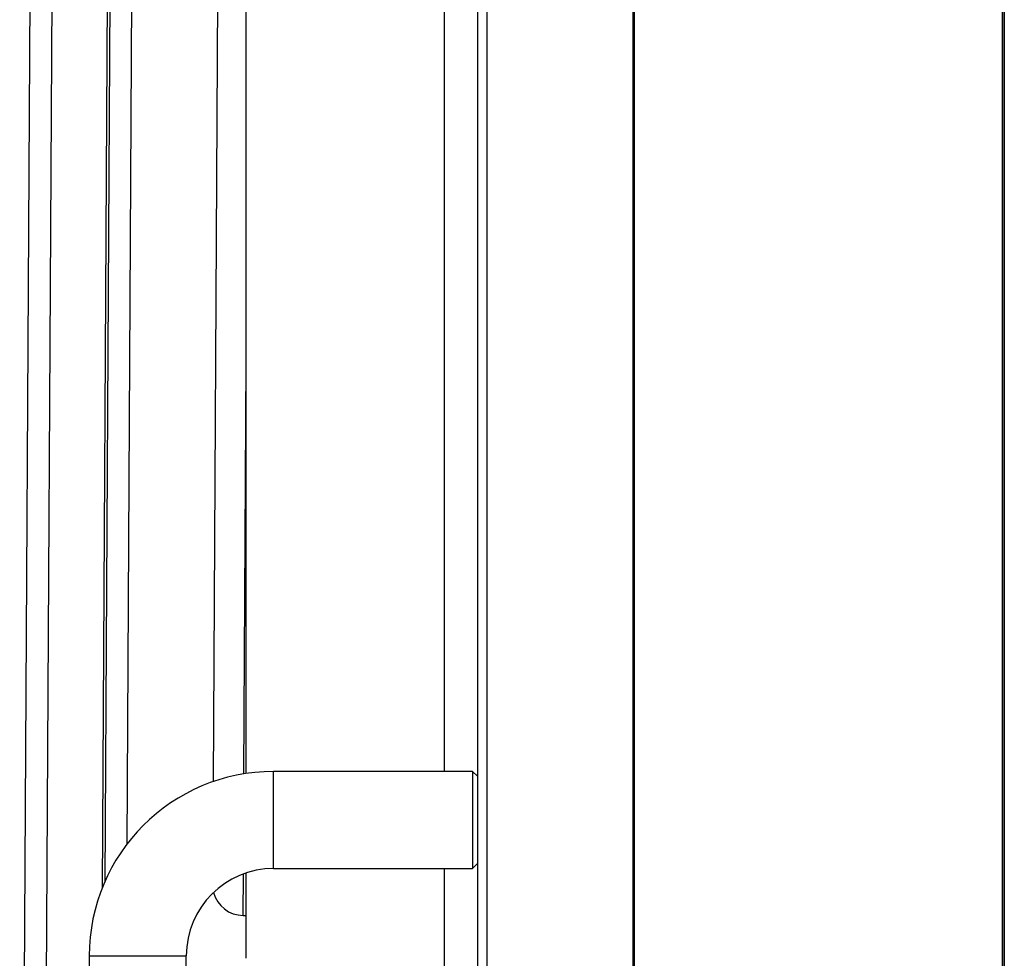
# Model space of a CAD drawing. Header units: millimetres. Extents: x 256 to 1374, y 313 to 1176.
# Tile 83 of 212: x 969 to 1003, y 644 to 677. Entities that reach past the tile are written whole.
import ezdxf

# ---------------------------------------------------------------- set-up
doc = ezdxf.new("R2010")
doc.units = ezdxf.units.MM

msp = doc.modelspace()

# ---------------------------------------------------------------- linework, layer by layer
at = {"color": 7, "linetype": 'Continuous', "lineweight": 30}
for p, q in [((1002.5314, 586.252), (1002.5314, 813.2253)), ((1002.5814, 813.2253), (1002.5814, 586.252)), ((984.4814, 812.7353), (984.4814, 586.762)), ((984.8147, 586.9977), (984.8147, 812.4996)), ((1002.5147, 591.2553), (1002.5147, 808.222)), ((989.8347, 592.829), (989.8347, 806.6688)), ((989.8814, 592.829), (989.8814, 806.6688)), ((968.7586, 614.4498), (969.7771, 792.2468)), ((969.518, 614.4454), (970.5366, 792.2425)), ((972.1898, 751.5486), (971.5897, 646.7923)), ((972.2771, 751.4194), (971.679, 647.007)), ((975.9668, 748.8791), (975.403, 650.4512)), ((976.5439, 650.7322), (976.5439, 694.374)), ((976.4629, 650.7195), (976.5439, 664.87)), ((984.3147, 650.802), (977.4814, 650.802)), ((977.4814, 647.4686), (977.4814, 650.802)), ((984.4814, 650.6353), (984.3147, 650.802)), ((984.3147, 650.802), (984.3147, 647.4686)), ((977.4814, 647.4686), (984.3147, 647.4686)), ((984.3147, 647.4686), (984.4814, 647.6353)), ((976.435, 645.8574), (976.4432, 647.2832)), ((976.5439, 644.3861), (976.5439, 647.3184)), ((976.435, 645.8574), (976.5439, 645.8568)), ((971.1481, 644.4686), (971.1481, 613.802)), ((971.1481, 644.4686), (974.4814, 644.4686)), ((974.4814, 613.802), (974.4814, 644.4686))]:
    msp.add_line(p, q, dxfattribs=at)
at = {"color": 8, "linetype": 'Continuous', "lineweight": 30}
for p, q in [((972.4459, 648.3099), (973.0315, 750.5221)), ((983.3418, 748.6953), (983.3418, 650.802)), ((983.3418, 647.4686), (983.3418, 616.3403))]:
    msp.add_line(p, q, dxfattribs=at)
at = {"color": 7, "linetype": 'Continuous', "lineweight": 30}
for centre, radius, start, end in [((977.4814, 644.4686), 6.3333, 90, 180), ((977.4814, 644.4686), 3, 90, 180), ((976.4411, 646.9158), 1.0583, 194.76617, 269.67179)]:
    msp.add_arc(centre, radius, start, end, dxfattribs=at)

doc.saveas('drawing.dxf')
